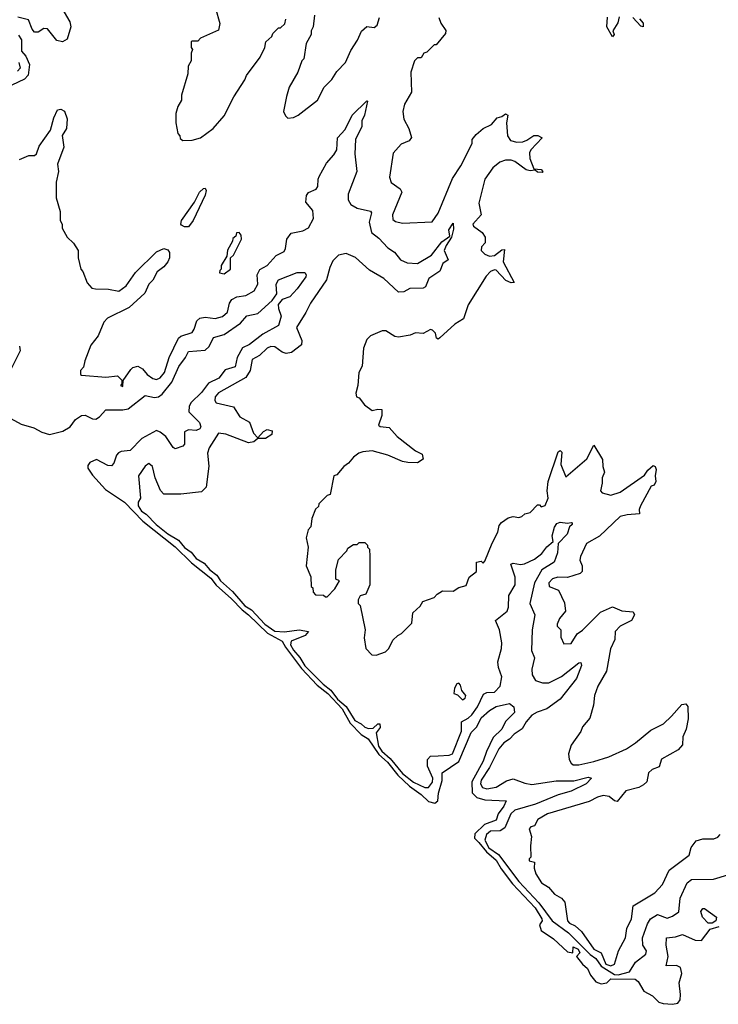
# Model space of a CAD drawing. Extents: x 2601477 to 2753313, y 449408 to 581029.
# Tile 51 of 203: x 2644636 to 2648358, y 455411 to 460654. Entities that reach past the tile are written whole.
import ezdxf

# ---------------------------------------------------------------- set-up
doc = ezdxf.new("R2010")
doc.units = 0

msp = doc.modelspace()

# ---------------------------------------------------------------- linework, layer by layer
at = {"layer": '0CON05XD'}
for points in [[(2644860.6, 460715), (2644903.1, 460643.1), (2644908.5, 460615), (2644890, 460550), (2644865, 460535.7), (2644835, 460543.1), (2644785, 460605.4), (2644765, 460606.8), (2644735, 460587.5), (2644715, 460586.7), (2644702.9, 460602.9), (2644683.5, 460653.5), (2644626.8, 460666.8)], [(2645680, 460715), (2645703, 460633), (2645695, 460597.5), (2645600, 460555), (2645585, 460540), (2645555, 460540), (2645550, 460535), (2645550, 460505), (2645557.5, 460495), (2645550, 460475), (2645550, 460435), (2645533, 460407), (2645532.5, 460365), (2645498.3, 460251.7), (2645497.5, 460225), (2645478.3, 460191.7), (2645467.5, 460155), (2645467.5, 460105), (2645478.3, 460048.3), (2645490, 460035), (2645491.7, 460021.7), (2645505, 460010), (2645555, 460012.5), (2645600, 460025), (2645667.5, 460075), (2645725, 460142.5), (2645776.4, 460243.6), (2645836.1, 460333.9), (2645843.9, 460356.1), (2645917.5, 460455), (2645942.5, 460505), (2645947.5, 460535), (2645980, 460565), (2645985, 460580), (2646015, 460610), (2646025, 460610), (2646048.3, 460631.7), (2646053.3, 460656.7)], [(2646207, 460677), (2646200, 460615), (2646190, 460595), (2646190, 460575), (2646163, 460527), (2646150, 460445), (2646140, 460435), (2646117.5, 460375), (2646072.5, 460295), (2646057.5, 460245), (2646042.5, 460165), (2646051.7, 460141.7), (2646065, 460130), (2646095, 460132.5), (2646120, 460145), (2646223.3, 460225), (2646258.8, 460295), (2646300, 460335), (2646325, 460377.5), (2646372.5, 460425), (2646400.5, 460489.5), (2646435.9, 460544.1), (2646457, 460593), (2646485, 460617.5), (2646525, 460612.5), (2646540, 460625), (2646552.5, 460665)], [(2646870, 460665), (2646880, 460635), (2646907, 460597), (2646905, 460580), (2646855, 460520), (2646845, 460520), (2646805, 460480), (2646790, 460475), (2646775, 460450), (2646755, 460450), (2646740, 460435), (2646720, 460375), (2646723, 460267), (2646686.4, 460203.6), (2646676.7, 460165), (2646683.6, 460123.6), (2646710, 460075), (2646723, 460027), (2646710.7, 460009.3), (2646668.3, 459991.7), (2646626.4, 459943.6), (2646606.2, 459815), (2646615, 459787.5), (2646663, 459753), (2646672.5, 459735), (2646622.5, 459615), (2646625, 459590), (2646638.3, 459578.3), (2646675, 459570), (2646833, 459577), (2646865, 459623.3), (2646942.3, 459807.7), (2646986, 459876), (2647047.5, 459995), (2647047.5, 460015), (2647068, 460042), (2647105.9, 460074.1), (2647150, 460095), (2647179.3, 460130.7), (2647205, 460137.5), (2647225, 460152.5), (2647236.7, 460145), (2647230, 460105), (2647235.8, 460035), (2647251.3, 460011.3), (2647285, 460001.4), (2647316.1, 460003.9), (2647338.3, 460011.7), (2647375, 460037.5), (2647397, 460037), (2647420, 460025), (2647358.8, 459961.2), (2647352, 459945), (2647354.3, 459915), (2647375, 459860), (2647415, 459856), (2647423.3, 459845), (2647419.5, 459840.5), (2647395, 459842), (2647381.7, 459851.7), (2647355, 459849.2), (2647335, 459854.4), (2647275, 459898.1), (2647255, 459905.5), (2647225, 459905.5), (2647195, 459895.4), (2647156.7, 459865), (2647113.6, 459805), (2647083, 459677), (2647094.2, 459615), (2647051.2, 459565), (2647053.3, 459555), (2647099.7, 459519.7), (2647115.7, 459495), (2647115.7, 459465), (2647096.7, 459445), (2647094, 459425), (2647115, 459404.3), (2647140, 459395), (2647165, 459397.5), (2647205, 459428.8), (2647219.3, 459429.3), (2647211.2, 459365), (2647270, 459255), (2647255, 459252), (2647226.2, 459265), (2647175, 459320), (2647165, 459322), (2647145, 459312.5), (2647121.1, 459288.9), (2647025.7, 459135), (2647000, 459060), (2646955, 459032), (2646875, 458958.8), (2646865, 458953.3), (2646857, 458957), (2646851.2, 458985), (2646835, 459001.2), (2646825, 459003.3), (2646786.4, 458983.6), (2646745, 458986.7), (2646716.4, 458973.6), (2646655, 458963.3), (2646635, 458967.5), (2646586.4, 458996.4), (2646567, 458997), (2646505, 458970), (2646485, 458950), (2646467.5, 458905), (2646461.7, 458808.3), (2646442.5, 458775), (2646437.5, 458705), (2646427.5, 458665), (2646430, 458645), (2646445, 458640), (2646473.6, 458603.6), (2646515, 458572.5), (2646545, 458580), (2646565, 458577.5), (2646566.1, 458546.1), (2646547.5, 458495), (2646557, 458487), (2646605, 458482.5), (2646647.5, 458435), (2646745, 458357.5), (2646780, 458340), (2646786.4, 458313.6), (2646756.1, 458293.9), (2646705, 458295.6), (2646675, 458300.8), (2646597.5, 458335), (2646515, 458358.8), (2646465, 458353.3), (2646443.3, 458345), (2646414, 458325), (2646388.6, 458291.4), (2646363.8, 458275), (2646325, 458230), (2646310, 458225), (2646290, 458125), (2646275, 458120), (2646230, 458075), (2646228.3, 458061.7), (2646213, 458047), (2646193, 457997), (2646187, 457953), (2646173, 457937), (2646162.5, 457895), (2646172.5, 457845), (2646162.5, 457745), (2646187, 457687), (2646190, 457635), (2646198.3, 457628.3), (2646200, 457605), (2646211.7, 457591.7), (2646255, 457590), (2646265, 457580), (2646275, 457580), (2646315, 457622.5), (2646340, 457665), (2646320, 457675), (2646320, 457725), (2646335, 457780), (2646380, 457825), (2646385, 457840), (2646415, 457860), (2646435, 457860), (2646445, 457870), (2646475, 457870), (2646490, 457855), (2646490, 457845), (2646500, 457835), (2646502.5, 457795), (2646502.5, 457645), (2646480, 457595), (2646450, 457585), (2646440, 457565), (2646440, 457545), (2646450, 457535), (2646477.5, 457405), (2646471.7, 457361.7), (2646480, 457305), (2646511.7, 457271.7), (2646535, 457270), (2646585, 457287.5), (2646602.5, 457305), (2646625, 457350), (2646650, 457375), (2646670, 457385), (2646725, 457440), (2646730, 457495), (2646769.3, 457530.7), (2646783.6, 457556.4), (2646845, 457577.5), (2646860, 457595), (2646888.3, 457611.7), (2646945, 457610), (2646975, 457630), (2647015, 457640), (2647030, 457685), (2647070, 457715), (2647070, 457765), (2647095, 457770), (2647105, 457760), (2647115, 457770), (2647153.1, 457866.9), (2647183.8, 457925), (2647190.5, 457959.5), (2647203.6, 457976.4), (2647238.3, 458001.7), (2647265, 458007.5), (2647295, 458002.5), (2647311.7, 458008.3), (2647328.3, 458021.7), (2647355, 458030), (2647395, 458070), (2647405, 458070), (2647415, 458060), (2647435, 458067.5), (2647452, 458105), (2647446.9, 458145), (2647452, 458195), (2647505, 458353.3), (2647515, 458360), (2647525, 458350), (2647519.2, 458285), (2647545, 458220), (2647657.5, 458315), (2647695, 458387.5), (2647742, 458312), (2647743.3, 458275), (2647752.5, 458245), (2647740, 458215), (2647740, 458185), (2647730, 458145), (2647740, 458135), (2647785, 458122.5), (2647835, 458137.5), (2647965, 458227.5), (2647982.5, 458255), (2648010.7, 458279.3), (2648022.5, 458275), (2648027.7, 458257.7), (2648021.2, 458225), (2648026.2, 458195), (2648016.7, 458175), (2648000, 458170), (2647943.8, 458065), (2647936.7, 458045), (2647938.3, 458021.7), (2647872.7, 458017.3), (2647835, 458008), (2647725.6, 457904.4), (2647656.7, 457865), (2647623.8, 457795), (2647620, 457775), (2647633.3, 457745), (2647633.3, 457725), (2647632.5, 457715), (2647622.5, 457705), (2647555, 457683.8), (2647502.5, 457685), (2647475, 457675.7), (2647456, 457655), (2647456.7, 457635), (2647506.4, 457616.4), (2647538.3, 457548.3), (2647543.3, 457505), (2647512.5, 457465), (2647500, 457435), (2647500, 457425), (2647520, 457405), (2647520, 457365), (2647535, 457330), (2647575, 457332.5), (2647607, 457383), (2647635, 457402.5), (2647680.6, 457449.4), (2647731.2, 457498.8), (2647795, 457527.5), (2647845, 457505.8), (2647905, 457501.2), (2647912, 457485), (2647895.5, 457454.5), (2647835, 457424.4), (2647808.9, 457395), (2647806.5, 457353.5), (2647784.2, 457304.2), (2647762, 457185), (2647716.2, 457105), (2647698.8, 457055), (2647693, 457003), (2647673.3, 456935), (2647635, 456887.5), (2647625, 456862.5), (2647575, 456790), (2647560, 456745), (2647563.3, 456715), (2647574.1, 456694.1), (2647585, 456686.2), (2647615, 456685.7), (2647695, 456702.9), (2647775, 456729.2), (2647868.5, 456771.5), (2647917.6, 456802.4), (2647999.5, 456870.5), (2648066.7, 456905), (2648108.8, 456945), (2648163, 457007), (2648185, 457010), (2648196.4, 456996.4), (2648198.3, 456931.7), (2648186.2, 456875), (2648169.2, 456835), (2648167.3, 456792.7), (2648145, 456766), (2648055, 456716.7), (2648042.5, 456675), (2648005, 456661.2), (2647985.9, 456644.1), (2647976.7, 456595), (2647960.5, 456579.5), (2647934.1, 456565.9), (2647865, 456546.7), (2647819.3, 456490.7), (2647805, 456493.8), (2647777.3, 456517.3), (2647745, 456522), (2647715, 456514), (2647669.3, 456490.7), (2647448.8, 456425), (2647396.7, 456395), (2647379.3, 456360.7), (2647360, 456355), (2647350, 456345), (2647363.3, 456305), (2647357.5, 456255), (2647360, 456195), (2647350, 456185), (2647350, 456175), (2647378.3, 456168.3), (2647377.5, 456135), (2647386.7, 456105), (2647417, 456057), (2647453.9, 456033.9), (2647485, 455997.5), (2647522.5, 455975), (2647540, 455955), (2647554.4, 455855), (2647565, 455842.9), (2647595, 455828)], [(2647830.5, 460669.5), (2647823, 460637), (2647796.7, 460595), (2647802.5, 460575), (2647795, 460562.5), (2647764.4, 460615), (2647767.1, 460667.1)], [(2647938.3, 460658.3), (2647958, 460635), (2647957.5, 460615), (2647945, 460620), (2647902.5, 460665)], [(2644630.8, 460570.8), (2644646.7, 460546.7), (2644645.9, 460485.9), (2644669.1, 460459.1), (2644689.1, 460415), (2644681.1, 460358.9), (2644662.1, 460337.9), (2644595, 460305.9)], [(2644632.2, 460425), (2644639.1, 460395), (2644625, 460379.3)], [(2644635, 459910), (2644685, 459930), (2644715, 459930), (2644725, 459940), (2644739.3, 459980.7), (2644800, 460065), (2644818.3, 460131.7), (2644837, 460173), (2644855, 460177.5), (2644875, 460167.5), (2644890, 460125), (2644885.6, 460074.4), (2644862.3, 460037.7), (2644870.6, 459975), (2644837.5, 459885), (2644843.3, 459845), (2644830.7, 459789.3), (2644830, 459705), (2644851.7, 459631.7), (2644852.5, 459585), (2644862.5, 459565), (2644863, 459543), (2644890, 459495), (2644923, 459463), (2644947.5, 459425), (2644947.5, 459385), (2644962.5, 459325), (2644972.5, 459312.5), (2644995, 459252.5), (2645020, 459225), (2645039.7, 459219.7), (2645109.5, 459219.5), (2645165, 459207.5), (2645203.3, 459236.7), (2645253.3, 459306.7), (2645365, 459417.8), (2645405, 459436.2), (2645425, 459428), (2645434.5, 459414.5), (2645434.6, 459385), (2645425.9, 459364.1), (2645405, 459337.8), (2645369.3, 459310.7), (2645345, 459266), (2645324.5, 459245.5), (2645302.5, 459197.5), (2645219.1, 459120.9), (2645103.3, 459065), (2645085, 459042.5), (2645055, 458970), (2645015, 458920), (2644983, 458837), (2644977, 458803), (2644960, 458785), (2644960, 458765), (2644965, 458760), (2645095, 458750), (2645157, 458757), (2645180, 458735), (2645180, 458715), (2645173.3, 458705), (2645185, 458700), (2645188.3, 458731.7), (2645228.3, 458791.7), (2645238.6, 458801.4), (2645265, 458809.2), (2645291.2, 458795), (2645315.8, 458765), (2645345, 458742.9), (2645365, 458738.6), (2645385, 458747.1), (2645407.5, 458775), (2645432.9, 458855), (2645481.9, 458958.1), (2645495, 458967.9), (2645555, 458988.6), (2645566.5, 459005), (2645580.7, 459049.3), (2645595.5, 459064.5), (2645625, 459069.6), (2645677.4, 459062.6), (2645717.6, 459072.4), (2645743.3, 459096.7), (2645754.5, 459145), (2645767.1, 459162.9), (2645792.5, 459177.5), (2645841.2, 459185), (2645885, 459210), (2645904.5, 459245), (2645902.2, 459295), (2645915, 459323.8), (2645955, 459344.2), (2646002.1, 459397.9), (2646045, 459418.8), (2646052.9, 459435), (2646059.2, 459485), (2646083.1, 459516.9), (2646145, 459529.1), (2646175.2, 459544.8), (2646202.3, 459595), (2646197.3, 459637.3), (2646161.5, 459681.5), (2646165, 459718), (2646175, 459732.9), (2646215, 459751.4), (2646224.3, 459765), (2646225.6, 459804.4), (2646231.7, 459818.3), (2646270.2, 459889.8), (2646310, 459935), (2646325, 459961.2), (2646330, 460025), (2646370.2, 460069.8), (2646407.5, 460145), (2646485, 460222.5), (2646490, 460220), (2646472.5, 460145), (2646459.2, 460115), (2646459.2, 460085), (2646425.8, 460015), (2646421.3, 459938.7), (2646431.9, 459845), (2646386.1, 459725), (2646385.4, 459695), (2646400.5, 459670.5), (2646435, 459650.6), (2646506, 459635), (2646510.8, 459625), (2646498.6, 459575), (2646511.1, 459521.1), (2646549.9, 459489.9), (2646598.3, 459438.3), (2646633.3, 459415), (2646665.8, 459375.8), (2646701.2, 459358.8), (2646755, 459354.7), (2646829.6, 459400.4), (2646885, 459470), (2646928.3, 459501.7), (2646923.1, 459535), (2646945, 459570), (2646947.5, 459537.5), (2646936.7, 459495), (2646907.9, 459452.1), (2646898.1, 459425), (2646918.8, 459375), (2646890.8, 459355), (2646874, 459315), (2646816.2, 459275), (2646798.3, 459231.7), (2646786.1, 459223.9), (2646715, 459223.1), (2646683.3, 459205), (2646655, 459202.2), (2646575.5, 459275), (2646499.6, 459319.6), (2646425, 459386.7), (2646375, 459409.2), (2646335, 459399.2), (2646305, 459370), (2646288.6, 459335), (2646271.3, 459268.7), (2646185, 459144), (2646160, 459095), (2646111.4, 459015), (2646140, 458945), (2646136.8, 458923.2), (2646085, 458881.1), (2646055.7, 458875.7), (2646035, 458882.5), (2645995, 458912.5), (2645975, 458913.1), (2645954, 458905), (2645914.6, 458865.4), (2645875.5, 458844.5), (2645863.8, 458786.2), (2645841.2, 458748.8), (2645695, 458666.4), (2645677.1, 458645), (2645675.8, 458625.8), (2645683.4, 458613.4), (2645775, 458591.4), (2645809, 458539), (2645861.4, 458511.4), (2645881.6, 458451.6), (2645905, 458426.7), (2645935, 458461.5), (2645955, 458471.8), (2645981.4, 458465), (2645980, 458445), (2645945, 458423.1), (2645905, 458423.3), (2645883.8, 458405), (2645855, 458400), (2645735, 458446.1), (2645695, 458451.4), (2645646.2, 458373.8), (2645636.9, 458345), (2645644.2, 458275.8), (2645630, 458165), (2645605, 458140), (2645495, 458127.5), (2645405, 458127.5), (2645386.4, 458146.4), (2645358.8, 458215), (2645343.3, 458275), (2645325, 458290), (2645305, 458276.7), (2645268.8, 458225), (2645280, 458105), (2645267.5, 458085), (2645268, 458065), (2645285, 458037.1), (2645309.8, 458019.8), (2645363.3, 457965), (2645425, 457915.6), (2645481.9, 457881.9), (2645515, 457844), (2645549.2, 457819.2), (2645576.7, 457785), (2645619.7, 457759.7), (2645649.1, 457725), (2645686, 457696), (2645705.4, 457665), (2645769.3, 457609.3), (2645835, 457532.7), (2645870.7, 457510.7), (2645943, 457435), (2645995, 457397.7), (2646046.7, 457393.3), (2646125, 457405.6), (2646175.6, 457395.6), (2646156.7, 457375), (2646082.7, 457345), (2646079.2, 457325), (2646095, 457296.2), (2646128.2, 457258.2), (2646155, 457212.7), (2646252.4, 457115), (2646294.2, 457084.2), (2646329.3, 457035), (2646375.7, 456995.7), (2646422.6, 456922.6), (2646454.7, 456905), (2646475, 456885.8), (2646495, 456879.7), (2646519.3, 456880.7), (2646543.5, 456905), (2646555, 456904.3), (2646556.2, 456885), (2646534.6, 456855.4), (2646548.2, 456785), (2646565, 456759.3), (2646609.9, 456719.9), (2646675, 456639), (2646735, 456594.1), (2646795, 456564.6), (2646815, 456564.4), (2646835, 456594.3), (2646838.1, 456615), (2646808.1, 456678.1), (2646808.8, 456715), (2646825, 456732.7), (2646865, 456733.1), (2646925, 456736.7), (2646941.8, 456745), (2646990.5, 456865), (2646990, 456915), (2647025.6, 456934.4), (2647045, 456952.5), (2647075.8, 456995), (2647107, 457063), (2647125, 457070.5), (2647165, 457073.2), (2647195.9, 457104.1), (2647204.1, 457155), (2647187, 457205), (2647183.3, 457235), (2647202.4, 457305), (2647204.1, 457335), (2647193.2, 457405), (2647171.9, 457455), (2647233.4, 457505), (2647240.8, 457525), (2647241.7, 457588.3), (2647276, 457645), (2647276.8, 457685), (2647253.3, 457755), (2647265, 457760), (2647305, 457752.1), (2647325, 457756.7), (2647379, 457781), (2647418.8, 457811.2), (2647445, 457847.5), (2647478.8, 457875), (2647473.3, 457905), (2647485, 457951.2), (2647498.3, 457971.7), (2647515, 457978.8), (2647555, 457972.5), (2647575, 457976.2), (2647580, 457975), (2647580, 457965), (2647566.2, 457953.8), (2647552.5, 457915), (2647505.7, 457865), (2647502.1, 457815), (2647483.3, 457765), (2647417.9, 457725), (2647378.2, 457655), (2647354.6, 457545), (2647380.9, 457485), (2647366, 457405), (2647362.7, 457295), (2647378.8, 457255), (2647365.3, 457195), (2647365.9, 457165), (2647385, 457134.6), (2647422.3, 457122.3), (2647455, 457122.1), (2647523.3, 457156.7), (2647615, 457229.2), (2647625, 457230), (2647629.4, 457215), (2647603.5, 457145), (2647515.6, 457035), (2647445, 456984.5), (2647392.8, 456967.2), (2647365, 456949.5), (2647333.8, 456915), (2647313.1, 456876.9), (2647270, 456850), (2647245, 456823.1), (2647215, 456803.3), (2647188.1, 456771.9), (2647138.5, 456671.5), (2647094.8, 456605), (2647091.8, 456585), (2647102.5, 456565), (2647125, 456558.5), (2647175, 456567.3), (2647229.8, 456600.2), (2647265, 456611.5), (2647327.6, 456587.6), (2647365, 456581.5), (2647495, 456600.8), (2647589.2, 456600.8), (2647665, 456620.8), (2647683.3, 456615), (2647654, 456585), (2647575, 456545.4), (2647505, 456526.4), (2647385, 456476.6), (2647275, 456444.1), (2647252.8, 456425), (2647220.1, 456349.9), (2647195.2, 456334.8)], [(2645515, 459551.1), (2645499.1, 459559.1), (2645494.3, 459565), (2645498.8, 459585), (2645567.3, 459682.7), (2645595, 459735.6), (2645615, 459755.6), (2645625, 459755.8), (2645630, 459745), (2645625, 459718.8), (2645561.2, 459585), (2645535, 459551.5), (2645515, 459551.1)], [(2645725, 459300), (2645760, 459325), (2645760, 459385), (2645775, 459400), (2645817.5, 459485), (2645817, 459507), (2645805, 459520), (2645791.7, 459518.3), (2645788.3, 459501.7), (2645771.7, 459488.3), (2645770, 459475), (2645743, 459427), (2645740, 459395), (2645710, 459345), (2645710, 459325), (2645701.7, 459318.3), (2645700, 459305), (2645725, 459300)], [(2644589.8, 458529.8), (2644645, 458500.2), (2644711.2, 458481.2), (2644755, 458457.5), (2644795, 458445.5), (2644867, 458463), (2644904.4, 458485.6), (2644934.5, 458525), (2644965, 458546.2), (2644985, 458547.5), (2645025, 458529.1), (2645042.8, 458527.2), (2645061.7, 458538.3), (2645095, 458576.4), (2645185, 458576.2), (2645215, 458582.1), (2645305, 458652.5), (2645355, 458641.8), (2645375, 458646.2), (2645395, 458659.2), (2645447, 458723), (2645485, 458807.8), (2645520, 458855), (2645535, 458887.1), (2645625, 458893.3), (2645645, 458914), (2645669.4, 458960.6), (2645725, 458977.9), (2645811.8, 459038.2), (2645846.2, 459076.2), (2645905, 459088.8), (2645982.1, 459157.9), (2646005.6, 459194.4), (2646002.5, 459245), (2646015, 459268.1), (2646115, 459308), (2646155, 459306.7), (2646163.3, 459295), (2646161.2, 459285), (2646115, 459220), (2646075, 459177.5), (2646035, 459164), (2646013.1, 459136.9), (2646014.3, 459115), (2646030, 459075), (2646014.4, 459025), (2645930.9, 458979.1), (2645860.8, 458925), (2645823.6, 458906.4), (2645794.6, 458855), (2645784, 458805), (2645731.2, 458788.8), (2645698.1, 458745), (2645642.5, 458717.5), (2645605, 458667.8), (2645550.5, 458615), (2645538.5, 458595), (2645537.1, 458565), (2645595, 458508), (2645601.4, 458485), (2645595.5, 458474.5), (2645576.4, 458466.4), (2645535, 458470), (2645515, 458458.8), (2645515, 458393.3), (2645505, 458382), (2645465, 458368), (2645454, 458375), (2645414.6, 458434.6), (2645385, 458458), (2645365, 458465.8), (2645287, 458423), (2645225, 458359.4), (2645177.5, 458355), (2645162.1, 458347.9), (2645151.5, 458335), (2645137.5, 458292.5), (2645125, 458278.9), (2645105, 458279.5), (2645045, 458311.9), (2645010, 458295), (2645000, 458280), (2645000, 458265), (2645025, 458227.8), (2645092.9, 458152.9), (2645195.3, 458085), (2645292.6, 457982.6), (2645465, 457847), (2645551.1, 457761.1), (2645655, 457680), (2645682.8, 457642.8), (2645765, 457569.8), (2645820.7, 457510.7), (2645855, 457485.2), (2645957.3, 457387.3), (2646035, 457344.4), (2646051.9, 457311.8), (2646138.5, 457198.5), (2646220.9, 457110.9), (2646277.7, 457065), (2646355, 456983.8), (2646397.7, 456907.7), (2646455, 456846.8), (2646493.3, 456825), (2646550.4, 456740.4), (2646595, 456700.2), (2646651.1, 456631.1), (2646712.6, 456572.6), (2646775, 456528.4), (2646815, 456490.5), (2646847.7, 456482.3), (2646863.6, 456495), (2646867.3, 456535), (2646887.7, 456602.2), (2646887.4, 456642.6), (2646976.2, 456703.8), (2647042.3, 456857.7), (2647072.4, 456887.6), (2647095, 456935.6), (2647139.2, 456975), (2647175, 456997.3), (2647245, 457013.3), (2647268.8, 456995), (2647272, 456965), (2647223.6, 456916.4), (2647204.2, 456875), (2647158.9, 456831.1), (2647122.9, 456757.1), (2647105.3, 456705), (2647044.3, 456595.7), (2647047.6, 456537.6), (2647071.2, 456511.2), (2647115, 456499.7), (2647227.5, 456495), (2647215.5, 456465), (2647186.2, 456425), (2647175, 456392), (2647112.1, 456367.9), (2647061.6, 456318.4), (2647060, 456295), (2647081.9, 456271.9), (2647123, 456223), (2647175, 456178.8), (2647201.2, 456131.2), (2647262.3, 456052.3), (2647383.3, 455925), (2647418.2, 455865), (2647420, 455855), (2647405.9, 455834.1), (2647414.4, 455804.4), (2647479.3, 455759.3), (2647555, 455690), (2647582.5, 455685), (2647585, 455717.1), (2647611.1, 455705), (2647621.1, 455685), (2647602.5, 455665), (2647635, 455624.3), (2647661.7, 455601.7), (2647677.3, 455565), (2647705, 455530), (2647735, 455519.1), (2647765, 455525.9), (2647785, 455545.9), (2647915, 455544.6), (2647932, 455532), (2647961, 455481), (2648007.4, 455455), (2648042.2, 455422.2), (2648065, 455414.2), (2648115, 455410.7), (2648143.2, 455416.8), (2648155.4, 455434.6), (2648157, 455463), (2648150.4, 455525), (2648164.4, 455575), (2648156.5, 455606.5), (2648135, 455617.1), (2648080, 455615), (2648091.4, 455665), (2648080.6, 455725), (2648082.5, 455765), (2648129.6, 455770.4), (2648167.3, 455782.7), (2648235, 455751.8), (2648268.8, 455751.2), (2648315, 455810.8), (2648362.9, 455825)], [(2644634.4, 458915), (2644639.4, 458890.6), (2644589.3, 458790.7)], [(2646995, 457032.5), (2647009.3, 457040.7), (2647012.5, 457055), (2646991.7, 457081.7), (2646985, 457110), (2646975, 457120), (2646965, 457117.5), (2646952.5, 457095), (2646950, 457065), (2646968.3, 457058.3), (2646995, 457032.5)], [(2647195.2, 456334.8), (2647145, 456332.8), (2647122.4, 456315), (2647114.3, 456285), (2647135, 456244.4), (2647187.8, 456207.8), (2647295, 456064.6), (2647401.7, 455951.7), (2647473.4, 455855), (2647560.5, 455790.5), (2647675, 455675.2), (2647705, 455654.4), (2647733.6, 455613.6), (2647805, 455570.1), (2647825, 455567.7), (2647885.8, 455584.2), (2647917.1, 455635), (2647971.7, 455678.3), (2647975.7, 455695), (2647956.9, 455725), (2647954.5, 455765), (2647980.2, 455839.8), (2647996.5, 455865), (2648035, 455889.5), (2648085, 455869.4), (2648115, 455880), (2648147.3, 455902.7), (2648155.7, 455975), (2648193.1, 456056.9), (2648214.6, 456075.4), (2648333.4, 456076.6), (2648409.4, 456100.6)], [(2647595, 455828), (2647628.8, 455798.8), (2647694.6, 455705), (2647734.8, 455684.8), (2647759.6, 455625), (2647785, 455616.2), (2647804.3, 455625), (2647827.3, 455695), (2647864.4, 455765), (2647870.5, 455815), (2647895.6, 455865), (2647904.2, 455935.8), (2648019.2, 456005), (2648060.5, 456049.5), (2648095.6, 456124.4), (2648202.5, 456205), (2648213.8, 456245), (2648239.7, 456280.3), (2648275, 456292.5), (2648335, 456292), (2648355, 456300), (2648367.5, 456315)], [(2648305, 455841.9), (2648274.5, 455875), (2648265.8, 455905), (2648275, 455921.2), (2648285, 455920), (2648349.2, 455875), (2648344.3, 455855.7), (2648325, 455842.5), (2648305, 455841.9)]]:
    msp.add_lwpolyline(points, dxfattribs=at)

doc.saveas('drawing.dxf')
